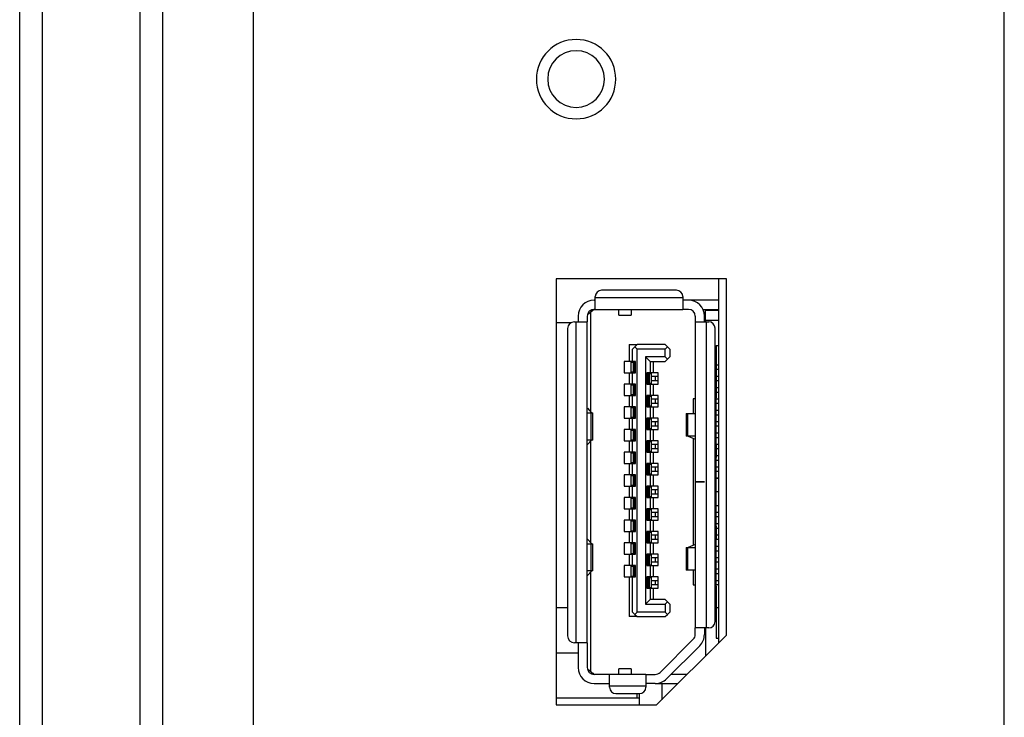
# Model space of a CAD drawing. Header units: millimetres. Extents: x 0 to 1118, y 0 to 864.
# Tile 12 of 256: x 60.56 to 67.79, y 367.94 to 373.06. Entities that reach past the tile are written whole.
import ezdxf

# ---------------------------------------------------------------- set-up
doc = ezdxf.new("R2010")
doc.units = ezdxf.units.MM

msp = doc.modelspace()

# ---------------------------------------------------------------- linework, layer by layer
at = {"color": 7, "linetype": 'Continuous', "lineweight": 25}
for p, q in [((60.5591, 305.7443), (60.5591, 430.2776)), ((60.7257, 305.7443), (60.7257, 430.2776)), ((61.4424, 430.2776), (61.4424, 318.361)), ((61.6091, 430.2776), (61.6091, 318.361)), ((67.7924, 355.3785), (67.7924, 429.861)), ((62.2757, 318.861), (62.2757, 429.7776)), ((64.5007, 371.1593), (64.5007, 368.0285)), ((65.7507, 371.1593), (64.5007, 371.1593)), ((65.6924, 371.1593), (65.6924, 368.4838)), ((65.7507, 368.5422), (65.7507, 371.1593)), ((65.3841, 371.076), (64.8341, 371.076)), ((64.7791, 371.0026), (64.7874, 371.0026)), ((64.7874, 371.0193), (64.7874, 371.0293)), ((65.4307, 371.0193), (64.7874, 371.0193)), ((64.7874, 370.936), (64.7874, 371.0193)), ((65.4307, 371.0293), (65.4307, 371.0193)), ((65.4307, 371.0193), (65.4307, 370.936)), ((65.4724, 371.0026), (65.4307, 371.0026)), ((65.6924, 371.0026), (65.4724, 371.0026)), ((64.7514, 370.9276), (64.7691, 370.9276)), ((64.7791, 370.936), (64.7541, 370.9151)), ((64.7791, 370.936), (64.7874, 370.936)), ((64.7874, 370.936), (65.4307, 370.936)), ((64.9599, 370.8943), (64.9599, 370.936)), ((65.0516, 370.936), (65.0516, 370.8943)), ((65.4724, 370.936), (65.4307, 370.936)), ((65.5778, 370.936), (65.6924, 370.936)), ((65.5974, 370.936), (65.5974, 370.9276)), ((65.6924, 370.9276), (65.5974, 370.9276)), ((65.5974, 370.856), (65.5974, 370.9276)), ((64.6624, 370.886), (64.6624, 370.8443)), ((64.7291, 370.886), (64.7291, 370.8443)), ((64.7541, 370.9151), (64.7299, 370.895)), ((64.7541, 370.1822), (64.7541, 370.9151)), ((64.9599, 370.8943), (65.0516, 370.8943)), ((65.5224, 370.886), (65.5224, 370.8443)), ((65.5891, 370.8443), (65.5891, 370.886)), ((65.5974, 370.856), (65.6924, 370.856)), ((65.5974, 370.856), (65.5974, 370.8443)), ((64.6093, 370.8377), (64.5007, 370.8377)), ((64.5841, 370.7943), (64.5841, 368.536)), ((64.6341, 370.8443), (64.6457, 370.8443)), ((64.6457, 370.8443), (64.6457, 368.486)), ((64.6457, 370.8443), (64.7291, 370.8443)), ((64.7291, 368.486), (64.7291, 370.8443)), ((65.5224, 370.8443), (65.5224, 369.6693)), ((65.5224, 370.8443), (65.6057, 370.8443)), ((65.6057, 368.5943), (65.6057, 370.8443)), ((65.6057, 370.8443), (65.6207, 370.8443)), ((65.6674, 368.641), (65.6674, 370.7976)), ((65.0357, 370.6776), (65.0357, 370.5526)), ((65.0357, 370.6776), (65.0941, 370.6776)), ((65.0607, 370.6443), (65.0774, 370.661)), ((65.0607, 370.5526), (65.0607, 370.6443)), ((65.0941, 370.6776), (65.0774, 370.661)), ((65.0774, 370.661), (65.0941, 370.6443)), ((65.3007, 370.6776), (65.0941, 370.6776)), ((65.3007, 370.6443), (65.0941, 370.6443)), ((65.0941, 368.711), (65.0941, 370.6443)), ((65.3007, 370.6776), (65.3174, 370.661)), ((65.3174, 370.661), (65.3007, 370.6443)), ((65.3007, 370.586), (65.3007, 370.6443)), ((65.3174, 370.661), (65.3341, 370.6443)), ((65.3341, 370.6443), (65.3341, 370.586)), ((65.6757, 370.6693), (65.6924, 370.6693)), ((65.6757, 370.6693), (65.6757, 370.3776)), ((65.3007, 370.586), (65.1574, 370.586)), ((65.1574, 370.586), (65.1574, 368.7693)), ((65.1574, 370.586), (65.1907, 370.5526)), ((65.3007, 370.586), (65.3174, 370.5693)), ((65.3007, 370.5526), (65.3174, 370.5693)), ((65.3174, 370.5693), (65.3341, 370.586)), ((65.0007, 370.5526), (65.0007, 370.4693)), ((65.0357, 370.5526), (65.0007, 370.5526)), ((65.0607, 370.5526), (65.0357, 370.5526)), ((65.0507, 370.4735), (65.0507, 370.5485)), ((65.0507, 370.5485), (65.0655, 370.5485)), ((65.0841, 370.5526), (65.0607, 370.5526)), ((65.0655, 370.5485), (65.0655, 370.4735)), ((65.0655, 370.5485), (65.077, 370.5485)), ((65.077, 370.4735), (65.077, 370.5485)), ((65.0791, 370.5485), (65.077, 370.5485)), ((65.0791, 370.5485), (65.0791, 370.4735)), ((65.0791, 370.5485), (65.0841, 370.5485)), ((65.0841, 370.4693), (65.0841, 370.5526)), ((65.1907, 370.5526), (65.1907, 370.4693)), ((65.1907, 370.5526), (65.3007, 370.5526)), ((65.2157, 370.4693), (65.2157, 370.5526)), ((65.6757, 370.5293), (65.6924, 370.5293)), ((65.6924, 370.4926), (65.6757, 370.4926)), ((65.0007, 370.4693), (65.0357, 370.4693)), ((65.0357, 370.4693), (65.0357, 370.386)), ((65.0357, 370.4693), (65.0607, 370.4693)), ((65.0655, 370.4735), (65.0507, 370.4735)), ((65.0607, 370.386), (65.0607, 370.4693)), ((65.0607, 370.4693), (65.0841, 370.4693)), ((65.077, 370.4735), (65.0655, 370.4735)), ((65.0791, 370.4735), (65.077, 370.4735)), ((65.0841, 370.4735), (65.0791, 370.4735)), ((65.1907, 370.4693), (65.1674, 370.4693)), ((65.1674, 370.4693), (65.1674, 370.386)), ((65.1674, 370.4651), (65.1724, 370.4651)), ((65.1724, 370.3901), (65.1724, 370.4651)), ((65.1745, 370.4651), (65.1724, 370.4651)), ((65.1745, 370.4651), (65.1745, 370.3901)), ((65.1745, 370.4651), (65.1859, 370.4651)), ((65.1859, 370.3901), (65.1859, 370.4651)), ((65.1859, 370.4651), (65.2007, 370.4651)), ((65.2157, 370.4693), (65.1907, 370.4693)), ((65.2007, 370.3901), (65.2007, 370.4651)), ((65.2007, 370.4443), (65.2304, 370.4443)), ((65.2507, 370.4693), (65.2157, 370.4693)), ((65.2304, 370.411), (65.2304, 370.4443)), ((65.2304, 370.4443), (65.2507, 370.4443)), ((65.2507, 370.386), (65.2507, 370.4693)), ((65.6757, 370.4443), (65.6924, 370.4443)), ((65.0007, 370.386), (65.0007, 370.3026)), ((65.0357, 370.386), (65.0007, 370.386)), ((65.0607, 370.386), (65.0357, 370.386)), ((65.0507, 370.3068), (65.0507, 370.3818)), ((65.0507, 370.3818), (65.0655, 370.3818)), ((65.0841, 370.386), (65.0607, 370.386)), ((65.0655, 370.3818), (65.0655, 370.3068)), ((65.0655, 370.3818), (65.077, 370.3818)), ((65.077, 370.3068), (65.077, 370.3818)), ((65.0791, 370.3818), (65.077, 370.3818)), ((65.0791, 370.3818), (65.0791, 370.3068)), ((65.0791, 370.3818), (65.0841, 370.3818)), ((65.0841, 370.3026), (65.0841, 370.386)), ((65.1724, 370.3901), (65.1674, 370.3901)), ((65.1674, 370.386), (65.1907, 370.386)), ((65.1745, 370.3901), (65.1724, 370.3901)), ((65.1859, 370.3901), (65.1745, 370.3901)), ((65.2007, 370.3901), (65.1859, 370.3901)), ((65.1907, 370.386), (65.1907, 370.3026)), ((65.1907, 370.386), (65.2157, 370.386)), ((65.2304, 370.411), (65.2007, 370.411)), ((65.2157, 370.3026), (65.2157, 370.386)), ((65.2157, 370.386), (65.2507, 370.386)), ((65.2507, 370.411), (65.2304, 370.411)), ((65.6757, 370.3776), (65.6674, 370.3776)), ((65.6924, 370.411), (65.6757, 370.411)), ((65.6757, 370.3776), (65.6757, 370.336)), ((65.6757, 370.3626), (65.6924, 370.3626)), ((65.0007, 370.3026), (65.0357, 370.3026)), ((65.0357, 370.3026), (65.0357, 370.2193)), ((65.0357, 370.3026), (65.0607, 370.3026)), ((65.0655, 370.3068), (65.0507, 370.3068)), ((65.0607, 370.2193), (65.0607, 370.3026)), ((65.0607, 370.3026), (65.0841, 370.3026)), ((65.077, 370.3068), (65.0655, 370.3068)), ((65.0791, 370.3068), (65.077, 370.3068)), ((65.0841, 370.3068), (65.0791, 370.3068)), ((65.1907, 370.3026), (65.1674, 370.3026)), ((65.1674, 370.3026), (65.1674, 370.2193)), ((65.1674, 370.2985), (65.1724, 370.2985)), ((65.1724, 370.2235), (65.1724, 370.2985)), ((65.1745, 370.2985), (65.1724, 370.2985)), ((65.1745, 370.2985), (65.1745, 370.2235)), ((65.1745, 370.2985), (65.1859, 370.2985)), ((65.1859, 370.2235), (65.1859, 370.2985)), ((65.1859, 370.2985), (65.2007, 370.2985)), ((65.2157, 370.3026), (65.1907, 370.3026)), ((65.2007, 370.2235), (65.2007, 370.2985)), ((65.2007, 370.2776), (65.2304, 370.2776)), ((65.2507, 370.3026), (65.2157, 370.3026)), ((65.2304, 370.2443), (65.2304, 370.2776)), ((65.2304, 370.2776), (65.2507, 370.2776)), ((65.2507, 370.2193), (65.2507, 370.3026)), ((65.5224, 370.2776), (65.5057, 370.2776)), ((65.5057, 370.2776), (65.5057, 370.1701)), ((65.6674, 370.336), (65.6757, 370.336)), ((65.6757, 370.336), (65.6757, 370.286)), ((65.6924, 370.326), (65.6757, 370.326)), ((65.6757, 369.9376), (65.6757, 370.286)), ((65.6757, 370.2776), (65.6924, 370.2776)), ((64.7315, 370.2085), (64.7291, 370.2085)), ((64.7315, 370.2085), (64.7595, 370.1759)), ((65.0007, 370.2193), (65.0007, 370.136)), ((65.0357, 370.2193), (65.0007, 370.2193)), ((65.0607, 370.2193), (65.0357, 370.2193)), ((65.0507, 370.1401), (65.0507, 370.2151)), ((65.0507, 370.2151), (65.0655, 370.2151)), ((65.0841, 370.2193), (65.0607, 370.2193)), ((65.0655, 370.2151), (65.0655, 370.1401)), ((65.0655, 370.2151), (65.077, 370.2151)), ((65.077, 370.1401), (65.077, 370.2151)), ((65.0791, 370.2151), (65.077, 370.2151)), ((65.0791, 370.2151), (65.0791, 370.1401)), ((65.0791, 370.2151), (65.0841, 370.2151)), ((65.0841, 370.136), (65.0841, 370.2193)), ((65.1724, 370.2235), (65.1674, 370.2235)), ((65.1674, 370.2193), (65.1907, 370.2193)), ((65.1745, 370.2235), (65.1724, 370.2235)), ((65.1859, 370.2235), (65.1745, 370.2235)), ((65.2007, 370.2235), (65.1859, 370.2235)), ((65.1907, 370.2193), (65.1907, 370.136)), ((65.1907, 370.2193), (65.2157, 370.2193)), ((65.2304, 370.2443), (65.2007, 370.2443)), ((65.2157, 370.136), (65.2157, 370.2193)), ((65.2157, 370.2193), (65.2507, 370.2193)), ((65.2507, 370.2443), (65.2304, 370.2443)), ((65.6924, 370.2443), (65.6757, 370.2443)), ((64.7291, 370.1751), (64.7548, 370.1751)), ((64.7548, 370.1751), (64.7548, 369.9751)), ((64.7548, 370.1751), (64.7707, 370.1751)), ((64.7707, 369.9751), (64.7707, 370.1751)), ((65.0007, 370.136), (65.0357, 370.136)), ((65.0357, 370.136), (65.0357, 370.0526)), ((65.0357, 370.136), (65.0607, 370.136)), ((65.0655, 370.1401), (65.0507, 370.1401)), ((65.0607, 370.0526), (65.0607, 370.136)), ((65.0607, 370.136), (65.0841, 370.136)), ((65.077, 370.1401), (65.0655, 370.1401)), ((65.0791, 370.1401), (65.077, 370.1401)), ((65.0841, 370.1401), (65.0791, 370.1401)), ((65.1907, 370.136), (65.1674, 370.136)), ((65.1674, 370.136), (65.1674, 370.0526)), ((65.1674, 370.1318), (65.1724, 370.1318)), ((65.1724, 370.0568), (65.1724, 370.1318)), ((65.1745, 370.1318), (65.1724, 370.1318)), ((65.1745, 370.1318), (65.1745, 370.0568)), ((65.1745, 370.1318), (65.1859, 370.1318)), ((65.1859, 370.0568), (65.1859, 370.1318)), ((65.1859, 370.1318), (65.2007, 370.1318)), ((65.2157, 370.136), (65.1907, 370.136)), ((65.2007, 370.0568), (65.2007, 370.1318)), ((65.2507, 370.136), (65.2157, 370.136)), ((65.2507, 370.0526), (65.2507, 370.136)), ((65.4557, 370.1701), (65.4557, 370.0035)), ((65.4557, 370.1701), (65.4673, 370.1701)), ((65.4673, 370.0035), (65.4673, 370.1701)), ((65.4673, 370.1701), (65.5224, 370.1701)), ((65.6757, 370.196), (65.6924, 370.196)), ((65.6924, 370.1593), (65.6757, 370.1593)), ((65.2007, 370.111), (65.2304, 370.111)), ((65.2304, 370.0776), (65.2007, 370.0776)), ((65.2304, 370.0776), (65.2304, 370.111)), ((65.2304, 370.111), (65.2507, 370.111)), ((65.2507, 370.0776), (65.2304, 370.0776)), ((65.6757, 370.111), (65.6924, 370.111)), ((65.6924, 370.0776), (65.6757, 370.0776)), ((65.0007, 370.0526), (65.0007, 369.9693)), ((65.0357, 370.0526), (65.0007, 370.0526)), ((65.0607, 370.0526), (65.0357, 370.0526)), ((65.0507, 369.9735), (65.0507, 370.0485)), ((65.0507, 370.0485), (65.0655, 370.0485)), ((65.0841, 370.0526), (65.0607, 370.0526)), ((65.0655, 370.0485), (65.0655, 369.9735)), ((65.0655, 370.0485), (65.077, 370.0485)), ((65.077, 369.9735), (65.077, 370.0485)), ((65.0791, 370.0485), (65.077, 370.0485)), ((65.0791, 370.0485), (65.0791, 369.9735)), ((65.0791, 370.0485), (65.0841, 370.0485)), ((65.0841, 369.9693), (65.0841, 370.0526)), ((65.1724, 370.0568), (65.1674, 370.0568)), ((65.1674, 370.0526), (65.1907, 370.0526)), ((65.1745, 370.0568), (65.1724, 370.0568)), ((65.1859, 370.0568), (65.1745, 370.0568)), ((65.2007, 370.0568), (65.1859, 370.0568)), ((65.1907, 370.0526), (65.1907, 369.9693)), ((65.1907, 370.0526), (65.2157, 370.0526)), ((65.2157, 369.9693), (65.2157, 370.0526)), ((65.2157, 370.0526), (65.2507, 370.0526)), ((65.4673, 370.0035), (65.4557, 370.0035)), ((65.5224, 370.0035), (65.4673, 370.0035)), ((65.4709, 370.0035), (65.5224, 369.9815)), ((65.5057, 369.9886), (65.5057, 369.1999)), ((65.6757, 370.0293), (65.6924, 370.0293)), ((65.6924, 369.9926), (65.6757, 369.9926)), ((64.7548, 369.9751), (64.7291, 369.9751)), ((64.7291, 369.9418), (64.7315, 369.9418)), ((64.7595, 369.9743), (64.7315, 369.9418)), ((64.7541, 369.2206), (64.7541, 369.968)), ((64.7707, 369.9751), (64.7548, 369.9751)), ((65.0007, 369.9693), (65.0357, 369.9693)), ((65.0357, 369.9693), (65.0357, 369.886)), ((65.0357, 369.9693), (65.0607, 369.9693)), ((65.0655, 369.9735), (65.0507, 369.9735)), ((65.0607, 369.886), (65.0607, 369.9693)), ((65.0607, 369.9693), (65.0841, 369.9693)), ((65.077, 369.9735), (65.0655, 369.9735)), ((65.0791, 369.9735), (65.077, 369.9735)), ((65.0841, 369.9735), (65.0791, 369.9735)), ((65.1907, 369.9693), (65.1674, 369.9693)), ((65.1674, 369.9693), (65.1674, 369.886)), ((65.1674, 369.9651), (65.1724, 369.9651)), ((65.1724, 369.8901), (65.1724, 369.9651)), ((65.1745, 369.9651), (65.1724, 369.9651)), ((65.1745, 369.9651), (65.1745, 369.8901)), ((65.1745, 369.9651), (65.1859, 369.9651)), ((65.1859, 369.8901), (65.1859, 369.9651)), ((65.1859, 369.9651), (65.2007, 369.9651)), ((65.2157, 369.9693), (65.1907, 369.9693)), ((65.2007, 369.8901), (65.2007, 369.9651)), ((65.2007, 369.9443), (65.2304, 369.9443)), ((65.2507, 369.9693), (65.2157, 369.9693)), ((65.2304, 369.911), (65.2304, 369.9443)), ((65.2304, 369.9443), (65.2507, 369.9443)), ((65.2507, 369.886), (65.2507, 369.9693)), ((65.6757, 369.9443), (65.6924, 369.9443)), ((65.6757, 369.9376), (65.6757, 369.8876)), ((65.0007, 369.886), (65.0007, 369.8026)), ((65.0357, 369.886), (65.0007, 369.886)), ((65.0607, 369.886), (65.0357, 369.886)), ((65.0507, 369.8068), (65.0507, 369.8818)), ((65.0507, 369.8818), (65.0655, 369.8818)), ((65.0841, 369.886), (65.0607, 369.886)), ((65.0655, 369.8818), (65.0655, 369.8068)), ((65.0655, 369.8818), (65.077, 369.8818)), ((65.077, 369.8068), (65.077, 369.8818)), ((65.0791, 369.8818), (65.077, 369.8818)), ((65.0791, 369.8818), (65.0791, 369.8068)), ((65.0791, 369.8818), (65.0841, 369.8818)), ((65.0841, 369.8026), (65.0841, 369.886)), ((65.1724, 369.8901), (65.1674, 369.8901)), ((65.1674, 369.886), (65.1907, 369.886)), ((65.1745, 369.8901), (65.1724, 369.8901)), ((65.1859, 369.8901), (65.1745, 369.8901)), ((65.2007, 369.8901), (65.1859, 369.8901)), ((65.1907, 369.886), (65.1907, 369.8026)), ((65.1907, 369.886), (65.2157, 369.886)), ((65.2304, 369.911), (65.2007, 369.911)), ((65.2157, 369.8026), (65.2157, 369.886)), ((65.2157, 369.886), (65.2507, 369.886)), ((65.2507, 369.911), (65.2304, 369.911)), ((65.6674, 369.8876), (65.6757, 369.8876)), ((65.6757, 369.846), (65.6674, 369.846)), ((65.6924, 369.911), (65.6757, 369.911)), ((65.6757, 369.8876), (65.6757, 369.846)), ((65.6757, 369.8626), (65.6924, 369.8626)), ((65.6757, 369.3426), (65.6757, 369.846)), ((65.0007, 369.8026), (65.0357, 369.8026)), ((65.0357, 369.8026), (65.0357, 369.7193)), ((65.0357, 369.8026), (65.0607, 369.8026)), ((65.0655, 369.8068), (65.0507, 369.8068)), ((65.0607, 369.7193), (65.0607, 369.8026)), ((65.0607, 369.8026), (65.0841, 369.8026)), ((65.077, 369.8068), (65.0655, 369.8068)), ((65.0791, 369.8068), (65.077, 369.8068)), ((65.0841, 369.8068), (65.0791, 369.8068)), ((65.1907, 369.8026), (65.1674, 369.8026)), ((65.1674, 369.8026), (65.1674, 369.7193)), ((65.1674, 369.7985), (65.1724, 369.7985)), ((65.1724, 369.7235), (65.1724, 369.7985)), ((65.1745, 369.7985), (65.1724, 369.7985)), ((65.1745, 369.7985), (65.1745, 369.7235)), ((65.1745, 369.7985), (65.1859, 369.7985)), ((65.1859, 369.7235), (65.1859, 369.7985)), ((65.1859, 369.7985), (65.2007, 369.7985)), ((65.2157, 369.8026), (65.1907, 369.8026)), ((65.2007, 369.7235), (65.2007, 369.7985)), ((65.2007, 369.7776), (65.2304, 369.7776)), ((65.2507, 369.8026), (65.2157, 369.8026)), ((65.2304, 369.7443), (65.2304, 369.7776)), ((65.2304, 369.7776), (65.2507, 369.7776)), ((65.2507, 369.7193), (65.2507, 369.8026)), ((65.6924, 369.826), (65.6757, 369.826)), ((65.6757, 369.7776), (65.6924, 369.7776)), ((65.0007, 369.7193), (65.0007, 369.636)), ((65.0357, 369.7193), (65.0007, 369.7193)), ((65.0607, 369.7193), (65.0357, 369.7193)), ((65.0507, 369.6401), (65.0507, 369.7151)), ((65.0507, 369.7151), (65.0655, 369.7151)), ((65.0841, 369.7193), (65.0607, 369.7193)), ((65.0655, 369.7151), (65.0655, 369.6401)), ((65.0655, 369.7151), (65.077, 369.7151)), ((65.077, 369.6401), (65.077, 369.7151)), ((65.0791, 369.7151), (65.077, 369.7151)), ((65.0791, 369.7151), (65.0791, 369.6401)), ((65.0791, 369.7151), (65.0841, 369.7151)), ((65.0841, 369.636), (65.0841, 369.7193)), ((65.1724, 369.7235), (65.1674, 369.7235)), ((65.1674, 369.7193), (65.1907, 369.7193)), ((65.1745, 369.7235), (65.1724, 369.7235)), ((65.1859, 369.7235), (65.1745, 369.7235)), ((65.2007, 369.7235), (65.1859, 369.7235)), ((65.1907, 369.7193), (65.1907, 369.636)), ((65.1907, 369.7193), (65.2157, 369.7193)), ((65.2304, 369.7443), (65.2007, 369.7443)), ((65.2157, 369.636), (65.2157, 369.7193)), ((65.2157, 369.7193), (65.2507, 369.7193)), ((65.2507, 369.7443), (65.2304, 369.7443)), ((65.6924, 369.7443), (65.6757, 369.7443)), ((65.6757, 369.696), (65.6924, 369.696)), ((65.0007, 369.636), (65.0357, 369.636)), ((65.0357, 369.636), (65.0357, 369.5526)), ((65.0357, 369.636), (65.0607, 369.636)), ((65.0655, 369.6401), (65.0507, 369.6401)), ((65.0607, 369.5526), (65.0607, 369.636)), ((65.0607, 369.636), (65.0841, 369.636)), ((65.077, 369.6401), (65.0655, 369.6401)), ((65.0791, 369.6401), (65.077, 369.6401)), ((65.0841, 369.6401), (65.0791, 369.6401)), ((65.1907, 369.636), (65.1674, 369.636)), ((65.1674, 369.636), (65.1674, 369.5526)), ((65.1674, 369.6318), (65.1724, 369.6318)), ((65.1724, 369.5568), (65.1724, 369.6318)), ((65.1745, 369.6318), (65.1724, 369.6318)), ((65.1745, 369.6318), (65.1745, 369.5568)), ((65.1745, 369.6318), (65.1859, 369.6318)), ((65.1859, 369.5568), (65.1859, 369.6318)), ((65.1859, 369.6318), (65.2007, 369.6318)), ((65.2157, 369.636), (65.1907, 369.636)), ((65.2007, 369.5568), (65.2007, 369.6318)), ((65.2507, 369.636), (65.2157, 369.636)), ((65.2507, 369.5526), (65.2507, 369.636)), ((65.5891, 369.6693), (65.5224, 369.6693)), ((65.5224, 369.6676), (65.5224, 369.6693)), ((65.5224, 369.6676), (65.5224, 368.5943)), ((65.5224, 369.6676), (65.5891, 369.6676)), ((65.5891, 369.6693), (65.5891, 369.6676)), ((65.6924, 369.6943), (65.6757, 369.6943)), ((65.0007, 369.5526), (65.0007, 369.4693)), ((65.0357, 369.5526), (65.0007, 369.5526)), ((65.0607, 369.5526), (65.0357, 369.5526)), ((65.0841, 369.5526), (65.0607, 369.5526)), ((65.0841, 369.4693), (65.0841, 369.5526)), ((65.1724, 369.5568), (65.1674, 369.5568)), ((65.1674, 369.5526), (65.1907, 369.5526)), ((65.1745, 369.5568), (65.1724, 369.5568)), ((65.1859, 369.5568), (65.1745, 369.5568)), ((65.2007, 369.5568), (65.1859, 369.5568)), ((65.1907, 369.5526), (65.1907, 369.4693)), ((65.1907, 369.5526), (65.2157, 369.5526)), ((65.2007, 369.611), (65.2304, 369.611)), ((65.2304, 369.5776), (65.2007, 369.5776)), ((65.2157, 369.4693), (65.2157, 369.5526)), ((65.2157, 369.5526), (65.2507, 369.5526)), ((65.2304, 369.5776), (65.2304, 369.611)), ((65.2304, 369.611), (65.2507, 369.611)), ((65.2507, 369.5776), (65.2304, 369.5776)), ((65.0507, 369.4735), (65.0507, 369.5485)), ((65.0507, 369.5485), (65.0655, 369.5485)), ((65.0655, 369.5485), (65.0655, 369.4735)), ((65.0655, 369.5485), (65.077, 369.5485)), ((65.077, 369.4735), (65.077, 369.5485)), ((65.0791, 369.5485), (65.077, 369.5485)), ((65.0791, 369.5485), (65.0791, 369.4735)), ((65.0791, 369.5485), (65.0841, 369.5485)), ((65.6757, 369.4943), (65.6924, 369.4943)), ((65.6924, 369.4926), (65.6757, 369.4926)), ((65.0007, 369.4693), (65.0357, 369.4693)), ((65.0357, 369.4693), (65.0357, 369.386)), ((65.0357, 369.4693), (65.0607, 369.4693)), ((65.0655, 369.4735), (65.0507, 369.4735)), ((65.0607, 369.386), (65.0607, 369.4693)), ((65.0607, 369.4693), (65.0841, 369.4693)), ((65.077, 369.4735), (65.0655, 369.4735)), ((65.0791, 369.4735), (65.077, 369.4735)), ((65.0841, 369.4735), (65.0791, 369.4735)), ((65.1907, 369.4693), (65.1674, 369.4693)), ((65.1674, 369.4693), (65.1674, 369.386)), ((65.1674, 369.4651), (65.1724, 369.4651)), ((65.1724, 369.3901), (65.1724, 369.4651)), ((65.1745, 369.4651), (65.1724, 369.4651)), ((65.1745, 369.4651), (65.1745, 369.3901)), ((65.1745, 369.4651), (65.1859, 369.4651)), ((65.1859, 369.3901), (65.1859, 369.4651)), ((65.1859, 369.4651), (65.2007, 369.4651)), ((65.2157, 369.4693), (65.1907, 369.4693)), ((65.2007, 369.3901), (65.2007, 369.4651)), ((65.2007, 369.4443), (65.2304, 369.4443)), ((65.2304, 369.411), (65.2007, 369.411)), ((65.2507, 369.4693), (65.2157, 369.4693)), ((65.2304, 369.411), (65.2304, 369.4443)), ((65.2304, 369.4443), (65.2507, 369.4443)), ((65.2507, 369.411), (65.2304, 369.411)), ((65.2507, 369.386), (65.2507, 369.4693)), ((65.6757, 369.4443), (65.6924, 369.4443)), ((65.6924, 369.411), (65.6757, 369.411)), ((65.0007, 369.386), (65.0007, 369.3026)), ((65.0357, 369.386), (65.0007, 369.386)), ((65.0607, 369.386), (65.0357, 369.386)), ((65.0507, 369.3068), (65.0507, 369.3818)), ((65.0507, 369.3818), (65.0655, 369.3818)), ((65.0841, 369.386), (65.0607, 369.386)), ((65.0655, 369.3818), (65.0655, 369.3068)), ((65.0655, 369.3818), (65.077, 369.3818)), ((65.077, 369.3068), (65.077, 369.3818)), ((65.0791, 369.3818), (65.077, 369.3818)), ((65.0791, 369.3818), (65.0791, 369.3068)), ((65.0791, 369.3818), (65.0841, 369.3818)), ((65.0841, 369.3026), (65.0841, 369.386)), ((65.1724, 369.3901), (65.1674, 369.3901)), ((65.1674, 369.386), (65.1907, 369.386)), ((65.1745, 369.3901), (65.1724, 369.3901)), ((65.1859, 369.3901), (65.1745, 369.3901)), ((65.2007, 369.3901), (65.1859, 369.3901)), ((65.1907, 369.386), (65.1907, 369.3026)), ((65.1907, 369.386), (65.2157, 369.386)), ((65.2157, 369.3026), (65.2157, 369.386)), ((65.2157, 369.386), (65.2507, 369.386)), ((65.6674, 369.3426), (65.6757, 369.3426)), ((65.6757, 369.3626), (65.6924, 369.3626)), ((65.6757, 369.3426), (65.6757, 369.301)), ((65.0007, 369.3026), (65.0357, 369.3026)), ((65.0357, 369.3026), (65.0357, 369.2193)), ((65.0357, 369.3026), (65.0607, 369.3026)), ((65.0655, 369.3068), (65.0507, 369.3068)), ((65.0607, 369.2193), (65.0607, 369.3026)), ((65.0607, 369.3026), (65.0841, 369.3026)), ((65.077, 369.3068), (65.0655, 369.3068)), ((65.0791, 369.3068), (65.077, 369.3068)), ((65.0841, 369.3068), (65.0791, 369.3068)), ((65.1907, 369.3026), (65.1674, 369.3026)), ((65.1674, 369.3026), (65.1674, 369.2193)), ((65.1674, 369.2985), (65.1724, 369.2985)), ((65.1724, 369.2235), (65.1724, 369.2985)), ((65.1745, 369.2985), (65.1724, 369.2985)), ((65.1745, 369.2985), (65.1745, 369.2235)), ((65.1745, 369.2985), (65.1859, 369.2985)), ((65.1859, 369.2235), (65.1859, 369.2985)), ((65.1859, 369.2985), (65.2007, 369.2985)), ((65.2157, 369.3026), (65.1907, 369.3026)), ((65.2007, 369.2235), (65.2007, 369.2985)), ((65.2007, 369.2776), (65.2304, 369.2776)), ((65.2507, 369.3026), (65.2157, 369.3026)), ((65.2304, 369.2443), (65.2304, 369.2776)), ((65.2304, 369.2776), (65.2507, 369.2776)), ((65.2507, 369.2193), (65.2507, 369.3026)), ((65.6674, 369.301), (65.6757, 369.301)), ((65.6924, 369.326), (65.6757, 369.326)), ((65.6757, 369.301), (65.6757, 369.251)), ((65.6757, 369.2776), (65.6924, 369.2776)), ((64.7315, 369.2468), (64.7291, 369.2468)), ((64.7291, 369.2135), (64.7548, 369.2135)), ((64.7595, 369.2143), (64.7315, 369.2468)), ((64.7548, 369.2135), (64.7548, 369.0135)), ((64.7548, 369.2135), (64.7707, 369.2135)), ((64.7707, 369.0135), (64.7707, 369.2135)), ((65.0007, 369.2193), (65.0007, 369.136)), ((65.0357, 369.2193), (65.0007, 369.2193)), ((65.0607, 369.2193), (65.0357, 369.2193)), ((65.0507, 369.1401), (65.0507, 369.2151)), ((65.0507, 369.2151), (65.0655, 369.2151)), ((65.0841, 369.2193), (65.0607, 369.2193)), ((65.0655, 369.2151), (65.0655, 369.1401)), ((65.0655, 369.2151), (65.077, 369.2151)), ((65.077, 369.1401), (65.077, 369.2151)), ((65.0791, 369.2151), (65.077, 369.2151)), ((65.0791, 369.2151), (65.0791, 369.1401)), ((65.0791, 369.2151), (65.0841, 369.2151)), ((65.0841, 369.136), (65.0841, 369.2193)), ((65.1724, 369.2235), (65.1674, 369.2235)), ((65.1674, 369.2193), (65.1907, 369.2193)), ((65.1745, 369.2235), (65.1724, 369.2235)), ((65.1859, 369.2235), (65.1745, 369.2235)), ((65.2007, 369.2235), (65.1859, 369.2235)), ((65.1907, 369.2193), (65.1907, 369.136)), ((65.1907, 369.2193), (65.2157, 369.2193)), ((65.2304, 369.2443), (65.2007, 369.2443)), ((65.2157, 369.136), (65.2157, 369.2193)), ((65.2157, 369.2193), (65.2507, 369.2193)), ((65.2507, 369.2443), (65.2304, 369.2443)), ((65.5224, 369.207), (65.4709, 369.1851)), ((65.6757, 368.9026), (65.6757, 369.251)), ((65.6924, 369.2443), (65.6757, 369.2443)), ((65.6757, 369.196), (65.6924, 369.196)), ((65.0007, 369.136), (65.0357, 369.136)), ((65.0357, 369.136), (65.0357, 369.0526)), ((65.0357, 369.136), (65.0607, 369.136)), ((65.0655, 369.1401), (65.0507, 369.1401)), ((65.0607, 369.0526), (65.0607, 369.136)), ((65.0607, 369.136), (65.0841, 369.136)), ((65.077, 369.1401), (65.0655, 369.1401)), ((65.0791, 369.1401), (65.077, 369.1401)), ((65.0841, 369.1401), (65.0791, 369.1401)), ((65.1907, 369.136), (65.1674, 369.136)), ((65.1674, 369.136), (65.1674, 369.0526)), ((65.1674, 369.1318), (65.1724, 369.1318)), ((65.1724, 369.0568), (65.1724, 369.1318)), ((65.1745, 369.1318), (65.1724, 369.1318)), ((65.1745, 369.1318), (65.1745, 369.0568)), ((65.1745, 369.1318), (65.1859, 369.1318)), ((65.1859, 369.0568), (65.1859, 369.1318)), ((65.1859, 369.1318), (65.2007, 369.1318)), ((65.2157, 369.136), (65.1907, 369.136)), ((65.2007, 369.0568), (65.2007, 369.1318)), ((65.2507, 369.136), (65.2157, 369.136)), ((65.2507, 369.0526), (65.2507, 369.136)), ((65.4557, 369.1851), (65.4557, 369.0185)), ((65.4557, 369.1851), (65.4673, 369.1851)), ((65.4673, 369.0185), (65.4673, 369.1851)), ((65.4673, 369.1851), (65.5224, 369.1851)), ((65.6924, 369.1593), (65.6757, 369.1593)), ((65.0007, 369.0526), (65.0007, 368.9693)), ((65.0357, 369.0526), (65.0007, 369.0526)), ((65.0607, 369.0526), (65.0357, 369.0526)), ((65.0507, 368.9735), (65.0507, 369.0485)), ((65.0507, 369.0485), (65.0655, 369.0485)), ((65.0841, 369.0526), (65.0607, 369.0526)), ((65.0655, 369.0485), (65.0655, 368.9735)), ((65.0655, 369.0485), (65.077, 369.0485)), ((65.077, 368.9735), (65.077, 369.0485)), ((65.0791, 369.0485), (65.077, 369.0485)), ((65.0791, 369.0485), (65.0791, 368.9735)), ((65.0791, 369.0485), (65.0841, 369.0485)), ((65.0841, 368.9693), (65.0841, 369.0526)), ((65.1724, 369.0568), (65.1674, 369.0568)), ((65.1674, 369.0526), (65.1907, 369.0526)), ((65.1745, 369.0568), (65.1724, 369.0568)), ((65.1859, 369.0568), (65.1745, 369.0568)), ((65.2007, 369.0568), (65.1859, 369.0568)), ((65.1907, 369.0526), (65.1907, 368.9693)), ((65.1907, 369.0526), (65.2157, 369.0526)), ((65.2007, 369.111), (65.2304, 369.111)), ((65.2304, 369.0776), (65.2007, 369.0776)), ((65.2157, 368.9693), (65.2157, 369.0526)), ((65.2157, 369.0526), (65.2507, 369.0526)), ((65.2304, 369.0776), (65.2304, 369.111)), ((65.2304, 369.111), (65.2507, 369.111)), ((65.2507, 369.0776), (65.2304, 369.0776)), ((65.6757, 369.111), (65.6924, 369.111)), ((65.6924, 369.0776), (65.6757, 369.0776)), ((64.7548, 369.0135), (64.7291, 369.0135)), ((64.7291, 368.9801), (64.7315, 368.9801)), ((64.7315, 368.9801), (64.7595, 369.0126)), ((64.7541, 368.2735), (64.7541, 369.0063)), ((64.7707, 369.0135), (64.7548, 369.0135)), ((65.0655, 368.9735), (65.0507, 368.9735)), ((65.077, 368.9735), (65.0655, 368.9735)), ((65.0791, 368.9735), (65.077, 368.9735)), ((65.0841, 368.9735), (65.0791, 368.9735)), ((65.4673, 369.0185), (65.4557, 369.0185)), ((65.5224, 369.0185), (65.4673, 369.0185)), ((65.5057, 369.0185), (65.5057, 368.911)), ((65.6757, 369.0293), (65.6924, 369.0293)), ((65.6924, 368.9926), (65.6757, 368.9926)), ((65.0007, 368.9693), (65.0357, 368.9693)), ((65.0357, 368.9693), (65.0357, 368.6776)), ((65.0357, 368.9693), (65.0607, 368.9693)), ((65.0607, 368.711), (65.0607, 368.9693)), ((65.0607, 368.9693), (65.0841, 368.9693)), ((65.1907, 368.9693), (65.1674, 368.9693)), ((65.1674, 368.9693), (65.1674, 368.886)), ((65.1674, 368.9651), (65.1724, 368.9651)), ((65.1724, 368.8901), (65.1724, 368.9651)), ((65.1745, 368.9651), (65.1724, 368.9651)), ((65.1745, 368.9651), (65.1745, 368.8901)), ((65.1745, 368.9651), (65.1859, 368.9651)), ((65.1859, 368.8901), (65.1859, 368.9651)), ((65.1859, 368.9651), (65.2007, 368.9651)), ((65.2157, 368.9693), (65.1907, 368.9693)), ((65.2007, 368.8901), (65.2007, 368.9651)), ((65.2007, 368.9443), (65.2304, 368.9443)), ((65.2304, 368.911), (65.2007, 368.911)), ((65.2507, 368.9693), (65.2157, 368.9693)), ((65.2304, 368.911), (65.2304, 368.9443)), ((65.2304, 368.9443), (65.2507, 368.9443)), ((65.2507, 368.911), (65.2304, 368.911)), ((65.2507, 368.886), (65.2507, 368.9693)), ((65.5057, 368.911), (65.5224, 368.911)), ((65.6757, 368.9443), (65.6924, 368.9443)), ((65.6924, 368.911), (65.6757, 368.911)), ((65.6757, 368.9026), (65.6757, 368.8526)), ((65.1724, 368.8901), (65.1674, 368.8901)), ((65.1674, 368.886), (65.1907, 368.886)), ((65.1745, 368.8901), (65.1724, 368.8901)), ((65.1859, 368.8901), (65.1745, 368.8901)), ((65.2007, 368.8901), (65.1859, 368.8901)), ((65.1907, 368.886), (65.1907, 368.8026)), ((65.1907, 368.886), (65.2157, 368.886)), ((65.2157, 368.8026), (65.2157, 368.886)), ((65.2157, 368.886), (65.2507, 368.886)), ((65.6674, 368.8526), (65.6757, 368.8526)), ((65.6757, 368.8526), (65.6757, 368.811)), ((65.1907, 368.8026), (65.1574, 368.7693)), ((65.1574, 368.7693), (65.3007, 368.7693)), ((65.3007, 368.8026), (65.1907, 368.8026)), ((65.3007, 368.8026), (65.3174, 368.786)), ((65.3007, 368.7693), (65.3174, 368.786)), ((65.3007, 368.7693), (65.3007, 368.711)), ((65.3341, 368.7693), (65.3174, 368.786)), ((65.3341, 368.7693), (65.3341, 368.711)), ((65.6674, 368.811), (65.6757, 368.811)), ((65.6757, 368.811), (65.6757, 368.5193)), ((64.5007, 368.7443), (64.5841, 368.7443)), ((65.0774, 368.6943), (65.0607, 368.711)), ((65.0941, 368.711), (65.0774, 368.6943)), ((65.0774, 368.6943), (65.0941, 368.6776)), ((65.3007, 368.711), (65.0941, 368.711)), ((65.3007, 368.711), (65.3174, 368.6943)), ((65.3007, 368.6776), (65.3174, 368.6943)), ((65.3174, 368.6943), (65.3341, 368.711)), ((65.6757, 368.7443), (65.6924, 368.7443)), ((65.0941, 368.6776), (65.0357, 368.6776)), ((65.0941, 368.6776), (65.3007, 368.6776)), ((65.237, 368.0285), (65.7507, 368.5422)), ((65.6057, 368.5943), (65.5224, 368.5943)), ((65.5224, 368.5467), (65.5224, 368.5943)), ((65.5891, 368.5943), (65.5891, 368.5467)), ((65.5974, 368.5943), (65.5974, 368.3888)), ((65.6207, 368.5943), (65.6057, 368.5943)), ((64.6457, 368.486), (64.6341, 368.486)), ((64.7291, 368.486), (64.6457, 368.486)), ((64.6624, 368.486), (64.6624, 368.3026)), ((64.7291, 368.486), (64.7291, 368.3026)), ((65.5078, 368.5113), (65.2637, 368.2673)), ((65.6757, 368.5193), (65.6924, 368.5193)), ((64.5007, 368.411), (64.6624, 368.411)), ((65.3108, 368.2201), (65.5549, 368.4642)), ((64.7299, 368.2936), (64.7541, 368.2735)), ((64.7514, 368.261), (64.7691, 368.261)), ((64.7541, 368.2735), (64.7791, 368.2526)), ((64.7691, 368.261), (64.7774, 368.2527)), ((64.8924, 368.2526), (64.7791, 368.2526)), ((64.8924, 368.1693), (64.8924, 368.2526)), ((65.1591, 368.2526), (64.8924, 368.2526)), ((65.0516, 368.2943), (64.9599, 368.2943)), ((64.9599, 368.2526), (64.9599, 368.2943)), ((65.0516, 368.2943), (65.0516, 368.2526)), ((65.1591, 368.2526), (65.1591, 368.1693)), ((65.1591, 368.2526), (65.2284, 368.2526)), ((65.4612, 368.2526), (65.3433, 368.2526)), ((64.7791, 368.186), (64.8924, 368.186)), ((65.2284, 368.186), (65.1591, 368.186)), ((65.2391, 368.186), (65.3945, 368.186)), ((65.2757, 368.186), (65.2757, 368.0672)), ((64.8924, 368.1693), (65.1591, 368.1693)), ((64.8924, 368.1585), (64.8924, 368.1693)), ((64.9391, 368.1118), (65.1124, 368.1118)), ((65.0924, 368.1118), (65.0924, 368.0776)), ((65.1091, 368.1118), (65.1091, 368.0285)), ((65.1591, 368.1693), (65.1591, 368.1585)), ((65.1091, 368.0776), (64.5007, 368.0776)), ((64.5007, 368.0285), (65.237, 368.0285))]:
    msp.add_line(p, q, dxfattribs=at)
at = {"color": 8, "linetype": 'Continuous', "lineweight": 25}
for p, q in [((65.6674, 370.286), (65.6757, 370.286)), ((65.6757, 369.9376), (65.6674, 369.9376)), ((65.6924, 369.5943), (65.6757, 369.5943)), ((65.6674, 369.251), (65.6757, 369.251)), ((65.6757, 368.9026), (65.6674, 368.9026)), ((65.2391, 368.186), (65.2391, 368.1865))]:
    msp.add_line(p, q, dxfattribs=at)
at = {"color": 7, "linetype": 'Continuous', "lineweight": 25}
for centre, radius, start, end in [((64.6466, 372.6276), 0.2917, 0, 180), ((64.6466, 372.6285), 0.2083, 0, 180), ((64.6466, 372.6276), 0.2917, 180, 0), ((64.6466, 372.6285), 0.2083, 180, 0), ((64.8341, 371.0293), 0.0467, 90, 180), ((65.3841, 371.0293), 0.0467, 0, 90), ((64.7791, 370.886), 0.1167, 90, 180), ((65.4724, 370.886), 0.1167, 0, 90), ((64.7791, 370.886), 0.05, 90, 180), ((65.4724, 370.886), 0.05, 0, 90), ((64.6341, 370.7943), 0.05, 90, 180), ((65.6207, 370.7976), 0.0467, 0, 90), ((65.6207, 368.641), 0.0467, 270, 0), ((65.4724, 368.5467), 0.05, 315, 0), ((65.4724, 368.5467), 0.1167, 315, 0), ((64.6341, 368.536), 0.05, 180, 270), ((64.7791, 368.3026), 0.1167, 180, 270), ((64.7791, 368.3026), 0.05, 180, 270), ((65.2284, 368.3026), 0.05, 270, 315), ((65.2284, 368.3026), 0.1167, 270, 315), ((64.9391, 368.1585), 0.0467, 180, 270), ((65.1124, 368.1585), 0.0467, 270, 0)]:
    msp.add_arc(centre, radius, start, end, dxfattribs=at)

doc.saveas('drawing.dxf')
